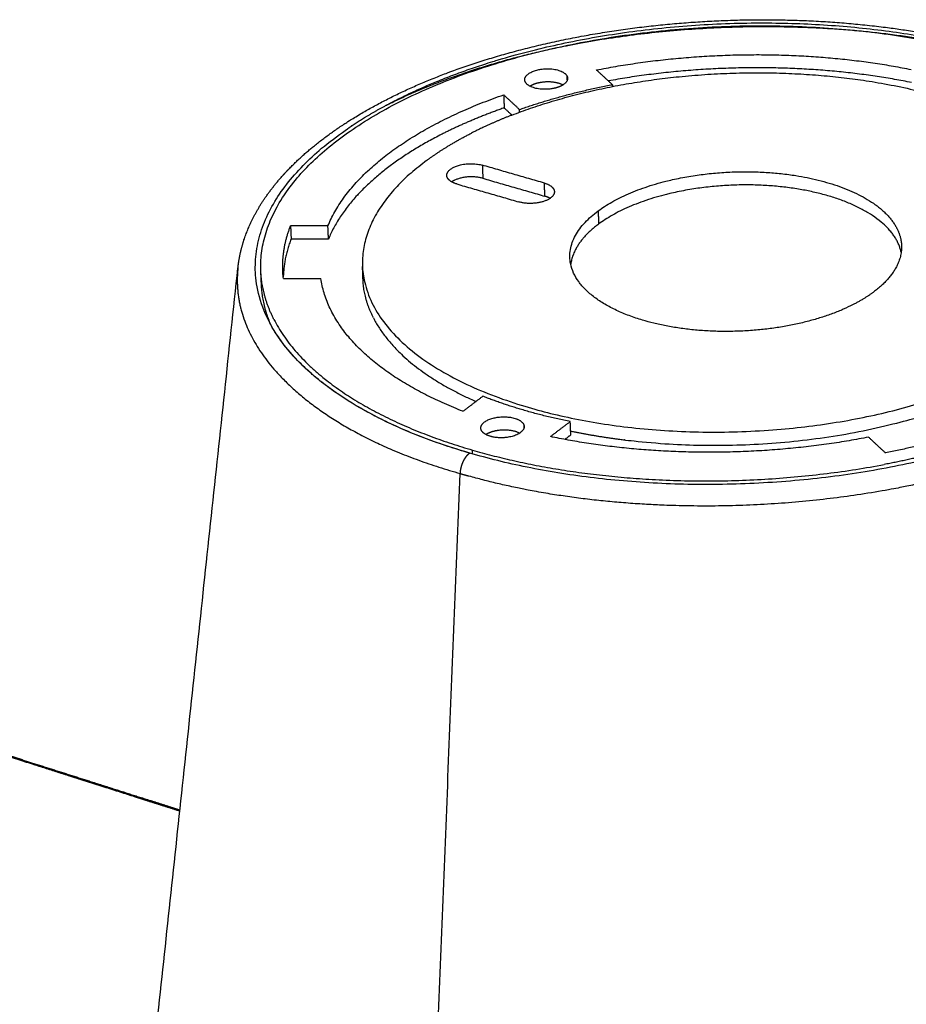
# Model space of a CAD drawing. Header units: millimetres. Extents: x -3355 to -830, y -2775 to -1049.
# Tile 94 of 103: x -1533 to -1421, y -1513 to -1388. Entities that reach past the tile are written whole.
import ezdxf

# ---------------------------------------------------------------- set-up
doc = ezdxf.new("R2010")
doc.units = ezdxf.units.MM
doc.layers.add('Make2D$Visible$Curvas', color=7, linetype='Continuous')

msp = doc.modelspace()

# ---------------------------------------------------------------- linework, layer by layer
at = {"layer": 'Make2D$Visible$Curvas', "color": 8, "lineweight": -3, "true_color": 0x7f7f7f}
for points, weights, degree, knots in [([(-1505.37, -1419.86), (-1505.18, -1418.07), (-1504.69, -1416.29), (-1503.92, -1414.55), (-1502.27, -1410.83), (-1499.37, -1407.33), (-1495.44, -1404.2), (-1495.1, -1403.92), (-1494.74, -1403.65), (-1494.38, -1403.38), (-1489.92, -1400.04), (-1484.31, -1397.14), (-1470.89, -1392.3), (-1463.1, -1390.48), (-1454.89, -1389.45), (-1438.87, -1387.42), (-1422.27, -1388.48), (-1408.53, -1392.4)], [6779.24367969, 6781.92649739, 6784.61126382, 6787.29091813, 6793.01564968, 6798.63027338, 6803.77545328, 6804.22719954, 6804.67536723, 6805.11976065, 6810.63358089, 6815.51916209, 6823.72463948, 6826.83312362, 6828.61269259, 6832.09070972, 6830.26688777, 6823.64170007], 3, [4.380506, 4.380506, 4.380506, 4.380506, 14.053029, 14.053029, 14.053029, 34.850686, 34.850686, 34.850686, 36.667142, 36.667142, 36.667142, 59.288008, 59.288008, 83.445938, 83.445938, 83.445938, 131.003085, 131.003085, 131.003085, 131.003085]), ([(-1502.47, -1420.3), (-1503.22, -1402.94), (-1471.57, -1393.65), (-1440.06, -1384.4), (-1409.92, -1393.01)], [6774.94065022, 5818.56038764, 6820.84157995, 5846.04478348, 6821.94285985], 2, [54.797824, 54.797824, 54.797824, 116.953714, 116.953714, 179.109603, 179.109603, 179.109603]), ([(-1486.61, -1399.28), (-1479.34, -1395.37), (-1469.89, -1392.81), (-1438.65, -1384.33), (-1409.32, -1392.71)], [6400.42232189, 6509.64382504, 6822.29137946, 5909.21163647, 6822.46517146], 2, [-81.233019, -81.233019, -81.233019, -60.9348, -60.9348, 0, 0, 0]), ([(-1486.61, -1399.28), (-1486.35, -1399.15), (-1479.34, -1395.69), (-1462.5, -1390.4), (-1434.36, -1388.43), (-1416.8, -1390.85), (-1409.29, -1392.93)], [6814.65454739, 6814.88444825, 6820.86402947, 6830.04480093, 6833.47369308, 6829.26246554, 6825.65117776], 3, [109.201886, 109.201886, 109.201886, 109.201886, 110.295207, 137.869008, 165.44281, 191.49838, 191.49838, 191.49838, 191.49838]), ([(-1470.69, -1400.52), (-1451.69, -1393.15), (-1428.93, -1395.76), (-1402.84, -1398.76), (-1396.45, -1411.3)], [6286.74357945, 5849.61461106, 6817.17408839, 5723.23890206, 6399.20726772], 2, [15.380414, 15.380414, 15.380414, 57.155341, 57.155341, 104.01064, 104.01064, 104.01064]), ([(-1469.07, -1396.06), (-1469.11, -1394.98), (-1466.89, -1394.7), (-1464.23, -1394.36), (-1463.69, -1395.62)], [6383.36353137, 5068.76871832, 6819.01523732, 4822.18399881, 6817.42306899], 2, [0.505811, 0.505811, 0.505811, 4.08407, 4.08407, 8.168141, 8.168141, 8.168141]), ([(-1464.43, -1396.82), (-1465.01, -1397.11), (-1465.81, -1397.21), (-1468.47, -1397.55), (-1469.01, -1396.29)], [5875.06102851, 6056.98751924, 6814.66535254, 4818.28399881, 6816.25752087], 2, [2.533421, 2.533421, 2.533421, 4.08407, 4.08407, 8.168141, 8.168141, 8.168141]), ([(-1464.23, -1396.71), (-1465.16, -1396.22), (-1466.58, -1396.34), (-1467.7, -1396.43), (-1468.4, -1396.87)], [6006.2485318, 5662.87773919, 6819.96832093, 5878.9092293, 5929.83488791], 2, [-6.816081, -6.816081, -6.816081, -4.319689, -4.319689, -2.289967, -2.289967, -2.289967]), ([(-1476.01, -1443.35), (-1526.73, -1428.59), (-1492.97, -1403.3), (-1490.13, -1401.17), (-1486.61, -1399.28)], [6735.7539878, 4780.59716742, 6804.14094224, 6576.73660325, 6402.28650517], 2, [0, 0, 0, 90.803739, 90.803739, 101.327056, 101.327056, 101.327056]), ([(-1481.48, -1406.27), (-1508.03, -1425.86), (-1468.79, -1437.49), (-1436.48, -1447.07), (-1408.94, -1433.04)], [6799.02979988, 4783.89852785, 6745.66964753, 5024.93175892, 6290.69881356], 2, [0, 0, 0, 70.685835, 70.685835, 131.814998, 131.814998, 131.814998]), ([(-1478.85, -1408.47), (-1479.15, -1407.88), (-1478.43, -1407.36), (-1476.82, -1406.17), (-1474.43, -1406.87)], [5803.13150778, 5746.05423701, 6797.15312752, 4807.7639989, 6797.99594954], 2, [2.040775, 2.040775, 2.040775, 4.31986, 4.31986, 8.639721, 8.639721, 8.639721]), ([(-1459.77, -1412.66), (-1451.17, -1406.28), (-1436.41, -1407.96), (-1424.79, -1409.29), (-1421.95, -1414.87)], [6788.03839345, 5477.68043533, 6796.11083437, 5710.59986606, 6395.75571114], 2, [-62.831853, -62.831853, -62.831853, -37.471448, -37.471448, -16.665053, -16.665053, -16.665053]), ([(-1465.31, -1410.21), (-1465.28, -1411.05), (-1466.81, -1411.5), (-1468.35, -1411.95), (-1469.8, -1411.52)], [6792.23990153, 5804.07035247, 6790.03054954, 5802.75856213, 6789.99753666], 2, [-6.004374, -6.004374, -6.004374, -3.002187, -3.002187, 0, 0, 0]), ([(-1421.41, -1417.89), (-1422.82, -1411.17), (-1436.35, -1409.63), (-1451.11, -1407.95), (-1459.71, -1414.33)], [6613.3606269, 5565.1202809, 6797.02010254, 5478.41299493, 6788.94766162], 2, [-48.969537, -48.969537, -48.969537, -25.360405, -25.360405, 0, 0, 0]), ([(-1427.5, -1424.53), (-1439.72, -1430.76), (-1454.07, -1426.52), (-1471.51, -1421.37), (-1459.77, -1412.66)], [6308.74971125, 5042.45549863, 6764.32277019, 4789.31617935, 6788.03839345], 2, [4.197997, 4.197997, 4.197997, 31.415927, 31.415927, 62.831853, 62.831853, 62.831853]), ([(-1505.37, -1419.88), (-1505.52, -1421.25), (-1505.33, -1427.17), (-1498.48, -1437.19), (-1485.29, -1443.66), (-1477.25, -1445.92)], [6779.20816245, 6776.86694626, 6766.75996254, 6749.70363596, 6738.74659806, 6734.92846966], 3, [129.569806, 129.569806, 129.569806, 129.569806, 137.869008, 165.44281, 193.016611, 193.016611, 193.016611, 193.016611]), ([(-1463.25, -1440.54), (-1459.52, -1441.32), (-1455.52, -1441.77), (-1422.15, -1445.52), (-1402.94, -1431.05)], [6423.01853419, 6555.22898176, 6742.1591662, 5437.63802793, 6760.3700049], 2, [76.350618, 76.350618, 76.350618, 84.556273, 84.556273, 141.371669, 141.371669, 141.371669]), ([(-1399.53, -1437.5), (-1404.85, -1440.21), (-1411.31, -1442.25), (-1444.13, -1452.62), (-1476.01, -1443.35)], [6388.42897444, 6510.76974496, 6737.59816921, 5699.46170578, 6735.7539878], 2, [-79.075931, -79.075931, -79.075931, -64.555995, -64.555995, 0, 0, 0]), ([(-1400.27, -1437.19), (-1406.3, -1440.26), (-1413.78, -1442.45), (-1418.48, -1443.82), (-1423.55, -1444.78)], [6371.60762482, 6486.28247603, 6737.2738533, 6573.09182836, 6464.2814856], 2, [101.159058, 101.159058, 101.159058, 117.499379, 117.499379, 127.893183, 127.893183, 127.893183]), ([(-1474.62, -1440.18), (-1474.67, -1439.07), (-1472.43, -1438.79), (-1470.14, -1438.49), (-1469.31, -1439.52)], [6314.92913537, 5011.07524535, 6743.47066459, 4987.94642794, 6352.50677784], 2, [0.502637, 0.502637, 0.502637, 4.08407, 4.08407, 7.714833, 7.714833, 7.714833]), ([(-1469.19, -1439.73), (-1468.64, -1441.01), (-1471.33, -1441.35), (-1472.92, -1441.56), (-1473.97, -1440.99)], [6741.87849625, 4765.69008612, 6739.12077981, 5414.82742348, 5867.87305122], 2, [0, 0, 0, 4.08407, 4.08407, 6.823589, 6.823589, 6.823589]), ([(-1469.72, -1440.82), (-1470.77, -1440.26), (-1472.36, -1440.46), (-1473.16, -1440.56), (-1473.74, -1440.86)], [5872.04603608, 5418.6355681, 6744.37993275, 6000.55120236, 5816.39085295], 2, [1.342545, 1.342545, 1.342545, 4.08407, 4.08407, 5.621603, 5.621603, 5.621603]), ([(-1401.92, -1441.78), (-1408.02, -1444.41), (-1423.55, -1449.02), (-1450.62, -1450.95), (-1468.49, -1448.42), (-1476.12, -1446.25)], [6741.93615127, 6737.48479282, 6729.70029723, 6726.44979238, 6730.70327658, 6734.36951047], 3, [114.731328, 114.731328, 114.731328, 114.731328, 137.869008, 165.44281, 191.709926, 191.709926, 191.709926, 191.709926]), ([(-1476.01, -1443.35), (-1476.04, -1443.36), (-1476.08, -1443.39), (-1476.11, -1443.41), (-1476.15, -1443.43), (-1476.18, -1443.46), (-1476.21, -1443.49), (-1476.25, -1443.51), (-1476.28, -1443.54), (-1476.31, -1443.57), (-1476.34, -1443.6), (-1476.38, -1443.64), (-1476.41, -1443.67), (-1476.44, -1443.71), (-1476.47, -1443.75), (-1476.5, -1443.79), (-1476.53, -1443.83), (-1476.56, -1443.87), (-1476.59, -1443.91), (-1476.62, -1443.95), (-1476.65, -1444), (-1476.68, -1444.04), (-1476.71, -1444.09), (-1476.74, -1444.14), (-1476.77, -1444.19), (-1476.8, -1444.24), (-1476.82, -1444.29), (-1476.85, -1444.34), (-1476.85, -1444.35), (-1476.86, -1444.36), (-1476.86, -1444.36), (-1476.86, -1444.37), (-1476.87, -1444.38), (-1476.87, -1444.39), (-1476.88, -1444.4), (-1476.89, -1444.42), (-1476.89, -1444.44), (-1476.91, -1444.47), (-1476.92, -1444.5), (-1476.93, -1444.53), (-1476.96, -1444.59), (-1476.98, -1444.64), (-1477, -1444.7), (-1477.02, -1444.76), (-1477.04, -1444.81), (-1477.06, -1444.87), (-1477.08, -1444.93), (-1477.1, -1444.99), (-1477.11, -1445.05), (-1477.13, -1445.11), (-1477.15, -1445.17), (-1477.16, -1445.23), (-1477.17, -1445.28), (-1477.18, -1445.34), (-1477.2, -1445.4), (-1477.21, -1445.46), (-1477.22, -1445.52), (-1477.22, -1445.58), (-1477.23, -1445.63), (-1477.24, -1445.69), (-1477.24, -1445.75), (-1477.25, -1445.81), (-1477.25, -1445.86), (-1477.25, -1445.92)], [6735.7539878, 6735.70471134, 6735.65750351, 6735.61234255, 6735.56718159, 6735.52406683, 6735.48294928, 6735.44107576, 6735.40127303, 6735.36347044, 6735.32468736, 6735.28800901, 6735.25334769, 6735.21704002, 6735.18294501, 6735.15095762, 6735.11799807, 6735.08727564, 6735.05867953, 6735.02923669, 6735.00204742, 6734.97700343, 6734.95126032, 6734.92778344, 6734.90647655, 6734.88444168, 6734.86472708, 6734.84725704, 6734.8449015, 6734.84258751, 6734.84031265, 6734.83780202, 6734.83533736, 6734.83291895, 6734.82793651, 6734.82315029, 6734.81856278, 6734.80999332, 6734.80211696, 6734.7949539, 6734.7826517, 6734.7724509, 6734.76448906, 6734.75673687, 6734.75110742, 6734.74776957, 6734.74452827, 6734.74344816, 6734.74472136, 6734.74595605, 6734.74940418, 6734.75527295, 6734.7609612, 6734.76892384, 6734.77937536, 6734.78932539, 6734.80153163, 6734.81619715, 6734.8304033, 6734.84691749, 6734.86593557, 6734.88436704, 6734.90515076, 6734.92846966], 3, [0, 0, 0, 0, 0.178957, 0.178957, 0.178957, 0.351344, 0.351344, 0.351344, 0.520778, 0.520778, 0.520778, 0.68885, 0.68885, 0.68885, 0.859401, 0.859401, 0.859401, 1.030066, 1.030066, 1.030066, 1.201315, 1.201315, 1.201315, 1.373602, 1.373602, 1.373602, 1.548871, 1.548871, 1.548871, 1.572331, 1.572331, 1.572331, 1.598234, 1.598234, 1.598234, 1.651737, 1.651737, 1.651737, 1.752279, 1.752279, 1.752279, 1.927326, 1.927326, 1.927326, 2.101482, 2.101482, 2.101482, 2.275065, 2.275065, 2.275065, 2.448474, 2.448474, 2.448474, 2.622113, 2.622113, 2.622113, 2.79321, 2.79321, 2.79321, 2.96496, 2.96496, 2.96496, 3.137629, 3.137629, 3.137629, 3.137629])]:
    msp.add_rational_spline(points, weights, degree=degree, knots=knots, dxfattribs=at)
for points, weights, degree in [([(-1459.98, -1394.8), (-1439.62, -1390.81), (-1420.16, -1394.74)], [6818.83705697, 6303.53159108, 6818.94836767], 2), ([(-1463.67, -1396.09), (-1463.69, -1395.62)], [6817.67968525, 6817.42306899], 1), ([(-1463.69, -1395.62), (-1463.64, -1395.73), (-1463.64, -1395.85)], [6817.42306899, 6568.78630077, 6381.97921295], 2), ([(-1457.97, -1396.67), (-1459.98, -1394.8)], [6815.60804165, 6818.83705697], 1), ([(-1420.1, -1396.4), (-1438.76, -1392.63), (-1458.47, -1396.19)], [6819.85763583, 6323.91032926, 6782.1577473], 2), ([(-1469.73, -1399.82), (-1464.25, -1397.86), (-1457.97, -1396.67)], [6810.15875978, 6748.19940512, 6815.60804165], 2), ([(-1469.01, -1396.29), (-1469.06, -1396.18), (-1469.07, -1396.06)], [6816.25752087, 6788.48454755, 6816.65910877], 2), ([(-1463.64, -1395.85), (-1463.62, -1396.4), (-1464.43, -1396.82)], [6817.01953661, 5853.68146981, 5930.15223586], 2), ([(-1457.97, -1396.67), (-1457.96, -1396.91)], [6815.60804165, 6815.73863844], 1), ([(-1493.98, -1414.55), (-1489.73, -1404.23), (-1471.73, -1397.95)], [6784.78809192, 6282.24009996, 6813.38789841], 2), ([(-1469.73, -1399.82), (-1471.73, -1397.95)], [6810.15875978, 6813.38789841], 1), ([(-1471.73, -1397.95), (-1471.67, -1399.61)], [6813.38789841, 6814.29716658], 1), ([(-1471.67, -1399.61), (-1475.97, -1401.12), (-1479.63, -1402.98)], [6814.29716658, 6679.19159731, 6610.95939527], 2), ([(-1470.69, -1400.52), (-1473.4, -1401.58), (-1475.8, -1402.8)], [6118.45777263, 6219.85481824, 6355.54406179], 2), ([(-1470.69, -1400.52), (-1471.67, -1399.61)], [6812.72309759, 6814.29716658], 1), ([(-1469.71, -1400.16), (-1469.73, -1399.82)], [6810.34326311, 6810.15875978], 1), ([(-1479.63, -1402.98), (-1490.81, -1408.68), (-1493.91, -1416.22)], [6610.95939527, 6410.91154479, 6785.69736009], 2), ([(-1481.48, -1406.27), (-1478.97, -1404.41), (-1475.8, -1402.8)], [6799.02979988, 6595.84879726, 6456.34417572], 2), ([(-1466.58, -1409.13), (-1474.43, -1406.87)], [6794.10138548, 6797.99594954], 1), ([(-1474.43, -1406.87), (-1474.37, -1408.53)], [6797.99594954, 6798.90521771], 1), ([(-1477.66, -1409.25), (-1478.59, -1408.98), (-1478.85, -1408.47)], [6793.89210072, 6207.868007, 6525.38636675], 2), ([(-1478.02, -1408.81), (-1478.17, -1408.89), (-1478.31, -1408.98)], [6410.30405051, 6346.02925003, 6320.2854301], 2), ([(-1474.37, -1408.53), (-1476.33, -1407.95), (-1478.02, -1408.81)], [6798.90521771, 5067.10317256, 6348.11798695], 2), ([(-1477.66, -1409.25), (-1469.8, -1411.52)], [6793.89210072, 6789.99753666], 1), ([(-1474.37, -1408.53), (-1466.51, -1410.8)], [6798.90521771, 6795.01065364], 1), ([(-1466.58, -1409.13), (-1465.65, -1409.4), (-1465.39, -1409.92)], [6794.10138548, 6204.81646913, 6521.56156757], 2), ([(-1466.51, -1410.8), (-1466.58, -1409.13)], [6795.01065364, 6794.10138548], 1), ([(-1465.39, -1409.92), (-1465.32, -1410.06), (-1465.31, -1410.21)], [5800.81466267, 5786.6365334, 5841.07046144], 2), ([(-1465.86, -1411.07), (-1466.14, -1410.91), (-1466.51, -1410.8)], [6458.01502384, 6544.94874365, 6795.01065364], 2), ([(-1459.77, -1412.66), (-1459.71, -1414.33)], [6788.03839345, 6788.94766162], 1), ([(-1459.71, -1414.33), (-1462.88, -1416.68), (-1463.24, -1419.42)], [6788.94766162, 6100.02750313, 5883.14170545], 2), ([(-1499.61, -1421.24), (-1500.01, -1417.89), (-1498.71, -1414.55)], [6773.33709012, 6728.59519965, 6784.78809197], 2), ([(-1493.98, -1414.55), (-1498.71, -1414.55)], [6784.78809192, 6784.78809197], 1), ([(-1498.71, -1414.55), (-1498.64, -1416.22)], [6784.78809197, 6785.69736013], 1), ([(-1493.91, -1416.22), (-1493.98, -1414.55)], [6785.69736009, 6784.78809192], 1), ([(-1421.95, -1414.87), (-1421.4, -1415.94), (-1421.36, -1417.05)], [5792.99596663, 5778.78683818, 5834.57936515], 2), ([(-1498.64, -1416.22), (-1499.58, -1418.64), (-1499.63, -1421.07)], [6785.69736013, 6750.40808141, 6768.23027658], 2), ([(-1493.91, -1416.22), (-1498.64, -1416.22)], [6785.69736009, 6785.69736013], 1), ([(-1421.36, -1417.05), (-1421.25, -1420.2), (-1424.89, -1422.93)], [6780.50979355, 6466.93014204, 6770.45214317], 2), ([(-1518.7, -1544.49), (-1505.37, -1419.89)], [6611.02440887, 6545.12777226], 1), ([(-1505.37, -1419.88), (-1505.37, -1419.88), (-1505.37, -1419.87), (-1505.37, -1419.87)], [6779.20816245, 6779.21568766, 6779.22321289, 6779.23073816], 3), ([(-1502.4, -1421.97), (-1502.47, -1420.3)], [5828.44577221, 5827.66363857], 1), ([(-1500.81, -1426.42), (-1502.33, -1423.42), (-1502.47, -1420.3)], [6494.3462027, 6594.39546991, 6774.94065022], 2), ([(-1489.53, -1421.37), (-1489.6, -1419.7)], [5825.90080254, 5825.11912987], 1), ([(-1488.22, -1426.21), (-1489.64, -1423.43), (-1489.54, -1420.53)], [5780.66605873, 5767.17164308, 5847.31162049], 2), ([(-1501.21, -1427.07), (-1502.46, -1424.15), (-1502.41, -1421.13)], [5776.13674127, 5779.30996206, 5845.88137647], 2), ([(-1499.61, -1421.24), (-1494.87, -1421.24)], [6773.33709012, 6773.33709008], 1), ([(-1476.88, -1438.04), (-1493.37, -1431.65), (-1494.87, -1421.24)], [6744.74096843, 6238.96508294, 6773.33709008], 2), ([(-1424.89, -1422.93), (-1426.04, -1423.79), (-1427.5, -1424.53)], [6770.45214317, 6558.01430802, 6413.85519224], 2), ([(-1476.01, -1443.35), (-1495.87, -1437.57), (-1501.47, -1426.58)], [6735.7539878, 6114.17514927, 6405.83830864], 2), ([(-1500.81, -1426.42), (-1495.29, -1437.25), (-1475.69, -1442.95)], [5776.19920321, 5806.16558296, 6736.42432377], 2), ([(-1488.22, -1426.21), (-1485.02, -1432.5), (-1475.24, -1436.8)], [6386.92668714, 6012.90408353, 6132.59757028], 2), ([(-1476.88, -1438.04), (-1474.37, -1436.13)], [6744.74096843, 6747.97008788], 1), ([(-1463.3, -1439.35), (-1469.35, -1438.13), (-1474.37, -1436.13)], [6742.52124605, 6679.90674326, 6747.97008788], 2), ([(-1474.57, -1440.41), (-1474.62, -1440.3), (-1474.62, -1440.18)], [6740.71294814, 6713.60539495, 6741.11190295], 2), ([(-1473.97, -1440.99), (-1474.43, -1440.75), (-1474.57, -1440.41)], [5940.27312974, 6127.6838733, 6740.71294814], 2), ([(-1469.31, -1439.53), (-1469.25, -1439.6), (-1469.21, -1439.68)], [6382.56888147, 6501.36917532, 6647.20584664], 2), ([(-1469.21, -1439.68), (-1469.2, -1439.7), (-1469.19, -1439.73)], [6640.74137489, 6689.94232256, 6741.87849625], 2), ([(-1469.19, -1439.73), (-1469.17, -1440.2)], [6741.87849625, 6742.136071], 1), ([(-1463.3, -1439.35), (-1465.81, -1441.25)], [6742.52124605, 6739.29221157], 1), ([(-1463.25, -1440.54), (-1463.3, -1439.35)], [6743.16876055, 6742.52124605], 1), ([(-1410.93, -1439.94), (-1416.77, -1441.99), (-1423.39, -1443.32)], [6741.51663604, 6687.88386293, 6735.79203176], 2), ([(-1473.74, -1440.86), (-1473.87, -1440.92), (-1473.97, -1440.99)], [5867.95521147, 5855.29980115, 5865.30796356], 2), ([(-1425.54, -1441.32), (-1446.19, -1445.35), (-1465.81, -1441.25)], [6739.18161282, 6217.33205814, 6739.29221157], 2), ([(-1464, -1441.61), (-1463.23, -1441.02)], [6742.43978467, 6743.43051421], 1), ([(-1463.23, -1441.02), (-1463.25, -1440.54)], [6743.43051421, 6743.16876055], 1), ([(-1425.54, -1441.32), (-1423.39, -1443.32)], [6739.18161282, 6735.79203176], 1), ([(-1475.67, -1443.44), (-1475.69, -1442.95)], [6736.69021512, 6736.42432377], 1), ([(-1475.69, -1442.95), (-1451.3, -1450.04), (-1423.55, -1444.78)], [6736.42432377, 5599.39238077, 5767.26320222], 2), ([(-1423.55, -1444.79), (-1423.56, -1444.78)], [6737.05801109, 6737.06805689], 1), ([(-1482.51, -1578.15), (-1477.25, -1445.92)], [6789.47030433, 6734.92846966], 1), ([(-1477.25, -1445.92), (-1476.88, -1446.03), (-1476.5, -1446.14), (-1476.12, -1446.25)], [6734.92846966, 6734.73820938, 6734.55189119, 6734.36951047], 3)]:
    msp.add_rational_spline(points, weights, degree=degree, dxfattribs=at)
at = {"layer": 'Make2D$Visible$Curvas', "color": 253, "lineweight": -3, "true_color": 0x98aaaf}
for points, weights, knots in [([(-1652.75, -1443.97), (-1649.68, -1444.95), (-1646.62, -1445.92), (-1643.56, -1446.89), (-1640.65, -1447.82), (-1637.73, -1448.74), (-1634.81, -1449.67), (-1632.21, -1450.5), (-1629.61, -1451.32), (-1627, -1452.15), (-1624.67, -1452.89), (-1622.35, -1453.62), (-1620.02, -1454.36), (-1617.92, -1455.03), (-1615.83, -1455.69), (-1613.74, -1456.36), (-1611.84, -1456.96), (-1609.95, -1457.56), (-1608.05, -1458.16), (-1606.33, -1458.71), (-1604.6, -1459.26), (-1602.87, -1459.8), (-1601.29, -1460.3), (-1599.72, -1460.81), (-1598.14, -1461.31), (-1596.7, -1461.76), (-1595.26, -1462.22), (-1593.83, -1462.68), (-1592.51, -1463.09), (-1591.2, -1463.51), (-1589.89, -1463.93), (-1588.69, -1464.31), (-1587.49, -1464.69), (-1586.29, -1465.07), (-1585.19, -1465.42), (-1584.08, -1465.77), (-1582.98, -1466.12), (-1581.94, -1466.46), (-1580.9, -1466.79), (-1579.86, -1467.12), (-1578.84, -1467.44), (-1577.82, -1467.77), (-1576.81, -1468.09), (-1575.76, -1468.42), (-1574.72, -1468.75), (-1573.68, -1469.09), (-1572.55, -1469.44), (-1571.43, -1469.8), (-1570.31, -1470.16), (-1569.07, -1470.55), (-1567.84, -1470.95), (-1566.61, -1471.34), (-1565.26, -1471.77), (-1563.92, -1472.19), (-1562.58, -1472.62), (-1561.15, -1473.08), (-1559.72, -1473.54), (-1558.28, -1473.99), (-1556.75, -1474.48), (-1555.21, -1474.97), (-1553.67, -1475.47), (-1552.02, -1475.99), (-1550.36, -1476.52), (-1548.7, -1477.05), (-1546.89, -1477.63), (-1545.09, -1478.21), (-1543.28, -1478.78), (-1541.33, -1479.41), (-1539.37, -1480.03), (-1537.41, -1480.66), (-1535.3, -1481.34), (-1533.18, -1482.01), (-1531.07, -1482.69), (-1528.75, -1483.43), (-1526.44, -1484.17), (-1524.12, -1484.9), (-1521.57, -1485.72), (-1519.02, -1486.53), (-1516.47, -1487.34), (-1515.22, -1487.74), (-1513.97, -1488.14), (-1512.72, -1488.54)], [7017.54445921, 7016.02424429, 7014.50384599, 7012.98328802, 7011.53725759, 7010.09108236, 7008.64477786, 7007.35484986, 7006.06482324, 7004.77475213, 7003.62186932, 7002.46895153, 7001.31604192, 7000.28111135, 6999.24618705, 6998.21129749, 6997.27517666, 6996.33908476, 6995.40304665, 6994.54987827, 6993.69675435, 6992.84369222, 6992.06584465, 6991.28804821, 6990.51031458, 6989.80140736, 6989.09255229, 6988.38375812, 6987.73741117, 6987.09111463, 6986.444874, 6985.85470493, 6985.26458239, 6984.67451011, 6984.13164103, 6983.58881441, 6983.04603275, 6982.53417419, 6982.02235547, 6981.51057816, 6981.01110484, 6980.51167099, 6980.01227807, 6979.5002567, 6978.9882787, 6978.47634722, 6977.9248922, 6977.3734902, 6976.82214097, 6976.21720093, 6975.61232371, 6975.00750568, 6974.35069397, 6973.69395169, 6973.0372724, 6972.33509912, 6971.63299744, 6970.93095729, 6970.17980959, 6969.42873162, 6968.67770687, 6967.86686085, 6967.05607644, 6966.24533007, 6965.36413446, 6964.48298342, 6963.60184408, 6962.64692772, 6961.69202503, 6960.73709352, 6959.70577467, 6958.67442253, 6957.64298641, 6956.51532422, 6955.38756286, 6954.25964683, 6953.01884082, 6951.77784858, 6950.53660855, 6949.92718368, 6949.31769865, 6948.70814357], [2.205164, 2.205164, 2.205164, 2.205164, 13.156848, 13.156848, 13.156848, 23.571751, 23.571751, 23.571751, 32.860576, 32.860576, 32.860576, 41.161607, 41.161607, 41.161607, 48.613175, 48.613175, 48.613175, 55.35357, 55.35357, 55.35357, 61.497218, 61.497218, 61.497218, 67.099178, 67.099178, 67.099178, 72.205384, 72.205384, 72.205384, 76.861714, 76.861714, 76.861714, 81.114033, 81.114033, 81.114033, 85.026184, 85.026184, 85.026184, 88.715454, 88.715454, 88.715454, 92.316027, 92.316027, 92.316027, 96.007649, 96.007649, 96.007649, 99.984282, 99.984282, 99.984282, 104.347441, 104.347441, 104.347441, 109.085684, 109.085684, 109.085684, 114.152189, 114.152189, 114.152189, 119.573098, 119.573098, 119.573098, 125.425802, 125.425802, 125.425802, 131.787078, 131.787078, 131.787078, 138.680984, 138.680984, 138.680984, 146.126358, 146.126358, 146.126358, 154.266342, 154.266342, 154.266342, 163.221044, 163.221044, 163.221044, 167.617633, 167.617633, 167.617633, 167.617633]), ([(-1512.74, -1488.7), (-1514.09, -1488.26), (-1515.42, -1487.84), (-1516.77, -1487.41), (-1517.36, -1487.22), (-1517.95, -1487.03), (-1518.55, -1486.84), (-1520.43, -1486.24), (-1522.36, -1485.62), (-1524.41, -1484.97), (-1525.14, -1484.74), (-1525.87, -1484.5), (-1526.63, -1484.26), (-1528.14, -1483.78), (-1529.72, -1483.27), (-1531.36, -1482.75), (-1533.41, -1482.1), (-1535.54, -1481.42), (-1537.71, -1480.72), (-1539.64, -1480.11), (-1541.61, -1479.48), (-1543.58, -1478.85), (-1544.02, -1478.71), (-1544.45, -1478.57), (-1544.89, -1478.43)], [6948.09798912, 6948.75570375, 6949.4054531, 6950.06122057, 6950.34992616, 6950.63979798, 6950.93202807, 6951.84763247, 6952.78638923, 6953.78494361, 6954.13643248, 6954.4953302, 6954.8632349, 6955.59870503, 6956.37017043, 6957.16715772, 6958.16489062, 6959.20262109, 6960.25983325, 6961.2037766, 6962.16325183, 6963.1236689, 6963.33701385, 6963.55040528, 6963.76368327], [54.353234, 54.353234, 54.353234, 54.353234, 59.075358, 59.075358, 59.075358, 61.168616, 61.168616, 61.168616, 68.03001, 68.03001, 68.03001, 70.624601, 70.624601, 70.624601, 76.169964, 76.169964, 76.169964, 83.615323, 83.615323, 83.615323, 90.509228, 90.509228, 90.509228, 92.049616, 92.049616, 92.049616, 92.049616])]:
    msp.add_rational_spline(points, weights, degree=3, knots=knots, dxfattribs=at)

doc.saveas('drawing.dxf')
